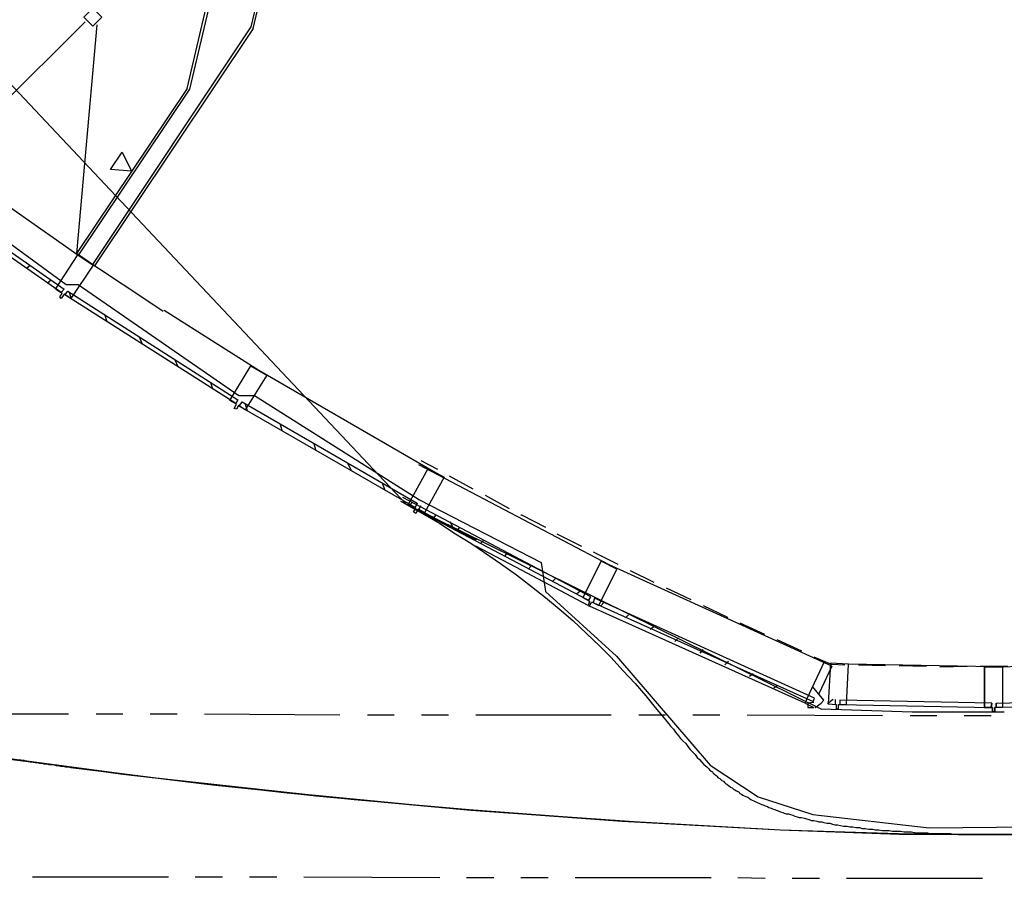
# Model space of a CAD drawing. Header units: feet. Extents: x -79 to 198, y -22 to 181.
# Tile 7 of 256: x 46 to 65, y 7 to 23. Entities that reach past the tile are written whole.
import ezdxf

# ---------------------------------------------------------------- set-up
doc = ezdxf.new("R2010")
doc.units = ezdxf.units.FT
for name, color, linetype in [('A-AREA-UNIDAD', 30, 'CONTINUOUS'), ('A-LINEA', 7, 'CONTINUOUS'), ('A-LINEA-FINA', 9, 'CONTINUOUS')]:
    doc.layers.add(name, color=color, linetype=linetype)

msp = doc.modelspace()

# ---------------------------------------------------------------- linework, layer by layer
at = {"layer": 'A-AREA-UNIDAD'}
msp.add_lwpolyline([(41.2, 22.1689), (47.328, 17.6889), (47.552, 17.6889), (50.512, 15.6444), (50.8, 15.6444), (53.84, 13.7244), (56.08, 12.5689), (56.16, 12.0356), (57.472, 10.8444), (59.2, 8.8356), (60.08, 8.2489), (61.088, 7.9289), (63.232, 7.68), (66.96, 7.7156), (67.44, 7.9644), (73.04, 8.3556), (80.608, 9.6)], dxfattribs=at)
at = {"layer": 'A-LINEA'}
for p, q in [((15.9579, 53.5937), (53.5889, 13.645)), ((49.56, 21.2978), (50.24, 24.2178)), ((50.28, 24.1644), (49.6, 21.2844)), ((51.1467, 24.2044), (50.7333, 22.4311)), ((50.7733, 22.4044), (51.2133, 24.2444)), ((45.1467, 20.0044), (47.68, 22.5244)), ((47.8933, 22.4711), (47.52, 18.2578)), ((50.7333, 22.4311), (47.8133, 18.0578)), ((50.7733, 22.4044), (47.8533, 18.0311)), ((49.56, 21.2978), (47.52, 18.2578)), ((49.6, 21.2844), (47.56, 18.2311)), ((47.8533, 18.0311), (47.52, 18.2578)), ((46.6, 17.9911), (46.6667, 18.0444)), ((47, 17.7111), (47.0533, 17.7778)), ((47.3867, 17.5378), (47.4267, 17.4178)), ((48.04, 17.1244), (48.08, 17.0044)), ((49.1333, 17.2178), (50.88, 16.1111)), ((48.68, 16.7111), (48.7333, 16.5911)), ((49.3333, 16.2978), (49.3867, 16.1778)), ((49.3333, 16.2978), (49.3867, 16.1778)), ((49.9867, 15.8844), (50.0267, 15.7644)), ((49.9867, 15.8844), (50.0267, 15.7644)), ((50.4933, 15.5644), (50.4533, 15.4978)), ((50.52, 15.4444), (50.5733, 15.5244)), ((50.6267, 15.4844), (50.6667, 15.3644)), ((50.6267, 15.4844), (50.6667, 15.3644)), ((51.2667, 15.1244), (51.3067, 15.0044)), ((51.2667, 15.1244), (51.3067, 15.0044)), ((51.8933, 14.7511), (51.9333, 14.6311)), ((51.8933, 14.7511), (51.9333, 14.6311)), ((52.52, 14.3911), (52.5733, 14.2711)), ((52.52, 14.3911), (52.5733, 14.2711)), ((57.3333, 12.5244), (53.8267, 14.3644)), ((53.8667, 14.4444), (54.1733, 14.2844)), ((54.3867, 14.1644), (54.8267, 13.9244)), ((53.16, 14.0178), (53.2, 13.8978)), ((55.0533, 13.8044), (55.4933, 13.5644)), ((57, 11.9378), (53.5333, 13.7644)), ((53.5889, 13.645), (61.2461, 9.8631)), ((53.6533, 13.6178), (53.7067, 13.6711)), ((53.7867, 13.6578), (53.7867, 13.6444)), ((53.8267, 13.5378), (53.8267, 13.5378)), ((54.0933, 13.3778), (54.1467, 13.4444)), ((54.4, 13.3244), (54.4533, 13.2178)), ((54.5333, 13.1511), (54.5867, 13.2178)), ((56.3733, 13.0978), (56.8267, 12.8711)), ((54.9733, 12.9244), (55.0267, 12.9778)), ((55.4133, 12.6844), (55.4667, 12.7511)), ((57.04, 12.7644), (57.4933, 12.5378)), ((61.44, 10.6578), (57.3333, 12.5244)), ((55.8533, 12.4578), (55.9067, 12.5111)), ((57.72, 12.4178), (58.16, 12.2044)), ((56.2933, 12.2178), (56.36, 12.2844)), ((56.7333, 11.9911), (56.8, 12.0444)), ((58.3867, 12.0978), (58.84, 11.8844)), ((57.1733, 11.7644), (57.24, 11.8311)), ((60.9467, 9.9778), (56.9733, 11.7644)), ((57.64, 11.5511), (57.6933, 11.6044)), ((59.7467, 11.4578), (60.2, 11.2444)), ((58.0933, 11.3378), (58.16, 11.3911)), ((58.5467, 11.1111), (58.6133, 11.1778)), ((60.4267, 11.1511), (60.88, 10.9378)), ((59.0133, 10.8978), (59.0667, 10.9644)), ((59.4667, 10.6844), (59.5333, 10.7511)), ((61.1067, 10.8311), (61.4267, 10.6978)), ((59.92, 10.4711), (59.9867, 10.5244)), ((61.44, 10.6578), (61.2, 10.1511)), ((61.4267, 10.6978), (61.68, 10.6844)), ((64.4267, 10.6444), (61.7467, 10.6978)), ((61.9333, 10.6844), (62.4267, 10.6711)), ((62.68, 10.6711), (63.1867, 10.6578)), ((63.4267, 10.6444), (63.9333, 10.6578)), ((64.1733, 10.6578), (64.68, 10.6578)), ((64.4267, 10.6444), (67.1067, 10.6978)), ((60.3733, 10.2578), (60.44, 10.3111)), ((61.4667, 10.0444), (61.36, 9.9644)), ((61.5067, 9.9644), (61.5067, 10.0444)), ((61, 9.8978), (61.1067, 9.8978)), ((64.3867, 9.9778), (64.3733, 9.8978)), ((64.4667, 9.9778), (64.4667, 9.8978)), ((44.88, 9.7778), (47.3733, 9.7778)), ((47.88, 9.7778), (48.3733, 9.7778)), ((48.88, 9.7778), (49.3733, 9.7778)), ((49.88, 9.7778), (52.3733, 9.7644)), ((52.88, 9.7644), (53.3733, 9.7644)), ((53.88, 9.7644), (54.3733, 9.7644)), ((54.88, 9.7644), (57.3733, 9.7644)), ((57.88, 9.7644), (58.3733, 9.7644)), ((58.88, 9.7644), (59.3733, 9.7644)), ((59.88, 9.7644), (62.3733, 9.7511)), ((62.88, 9.7511), (63.3733, 9.7511)), ((63.88, 9.7511), (64.3733, 9.7511)), ((46.7067, 6.7778), (49.2133, 6.7778)), ((49.7067, 6.7778), (50.2133, 6.7778)), ((50.7067, 6.7778), (51.2133, 6.7778)), ((51.7067, 6.7778), (54.2133, 6.7644)), ((54.7067, 6.7644), (55.2133, 6.7644)), ((55.7067, 6.7644), (56.2133, 6.7644)), ((56.7067, 6.7644), (59.2133, 6.7644)), ((59.7067, 6.7644), (60.2133, 6.7511)), ((60.7067, 6.7511), (61.2133, 6.7511)), ((61.7067, 6.7511), (64.2133, 6.7511))]:
    msp.add_line(p, q, dxfattribs=at)
for points in [[(29.2133, 34.6044), (30.6, 32.9778), (33.1867, 30.2178), (35.8667, 27.5511), (38.68, 25.0178), (41.5867, 22.6044), (44.5867, 20.3111), (47.5467, 18.2311)], [(47.9867, 22.6111), (47.82, 22.7778), (47.6533, 22.6111), (47.82, 22.4444), (47.9867, 22.6111)], [(44.2267, 19.7378), (47.2933, 17.6044), (47.24, 17.5378), (44.1867, 19.6711), (44.2267, 19.7378)], [(47.4133, 17.4311), (47.2933, 17.5111), (47.24, 17.4311), (47.2133, 17.4578), (47.2533, 17.5244), (47.1333, 17.6044), (47.5467, 18.2311), (47.8267, 18.0444), (47.4133, 17.4311)], [(49.12, 17.1911), (48.76, 17.4311), (47.5467, 18.2311)], [(47.36, 17.5644), (50.4933, 15.5644), (50.4533, 15.4978), (47.3067, 17.4978), (47.36, 17.5644)], [(49.1333, 17.2178), (50.88, 16.1111), (54.1467, 14.2178)], [(50.6267, 15.3778), (50.5067, 15.4578), (50.4667, 15.3911), (50.4267, 15.4044), (50.4667, 15.4844), (50.3467, 15.5511), (50.7333, 16.1911), (51.0267, 16.0178), (50.6267, 15.3778)], [(50.6267, 15.3778), (50.5067, 15.4578), (50.4667, 15.3911), (50.4267, 15.4044), (50.4667, 15.4844), (50.3467, 15.5511), (50.7333, 16.1911), (51.0267, 16.0178), (50.6267, 15.3778)], [(50.5733, 15.5244), (53.8, 13.6578), (53.76, 13.5778), (50.52, 15.4444), (50.5733, 15.5244)], [(53.9333, 13.4844), (53.8133, 13.5511), (53.7733, 13.4711), (53.7333, 13.4978), (53.7733, 13.5644), (53.64, 13.6444), (54, 14.2978), (54.2933, 14.1378), (53.9333, 13.4844)], [(53.4933, 13.6978), (56.9067, 11.8978), (56.96, 11.8711), (57, 11.9378)], [(53.5867, 13.6444), (53.8933, 13.4711), (54.2133, 13.2844), (54.5067, 13.0978), (54.7867, 12.9244), (55.04, 12.7511), (55.3333, 12.5511), (55.6267, 12.3378), (55.9067, 12.1244), (56.16, 11.9244), (56.4133, 11.7111), (56.6667, 11.4978), (56.92, 11.2578), (57.16, 11.0311), (57.3733, 10.8178), (57.5867, 10.5778), (57.8133, 10.3378), (58.0133, 10.1111), (58.1867, 9.8978), (58.32, 9.7378), (58.4267, 9.6044), (58.4667, 9.5511), (58.52, 9.4978), (58.56, 9.4444), (58.6133, 9.3778), (58.6533, 9.3244), (58.6933, 9.2844), (58.7467, 9.2311), (58.7867, 9.1778), (58.8267, 9.1244), (58.8667, 9.0844), (58.92, 9.0311), (58.96, 8.9778), (59, 8.9378), (59.04, 8.8978), (59.08, 8.8444), (59.1333, 8.8044), (59.1733, 8.7644), (59.1867, 8.7511), (59.2133, 8.7244), (59.24, 8.7111), (59.2533, 8.6844), (59.28, 8.6711), (59.3067, 8.6444), (59.32, 8.6311), (59.3467, 8.6044), (59.3733, 8.5911), (59.3867, 8.5778), (59.4133, 8.5511), (59.44, 8.5378), (59.4667, 8.5111), (59.48, 8.4978), (59.5067, 8.4844), (59.5333, 8.4578), (59.56, 8.4444), (59.5733, 8.4311), (59.6, 8.4178), (59.6267, 8.3911), (59.6533, 8.3778), (59.68, 8.3644), (59.7067, 8.3511), (59.7333, 8.3378), (59.7467, 8.3111), (59.7733, 8.2978), (59.8, 8.2844), (59.8267, 8.2711), (59.8533, 8.2578), (59.8933, 8.2444), (59.92, 8.2178), (59.9467, 8.2044), (59.9733, 8.1911), (60, 8.1778), (60.0267, 8.1644), (60.0533, 8.1511), (60.0933, 8.1378), (60.12, 8.1244), (60.1467, 8.1111), (60.1867, 8.0978), (60.2133, 8.0844), (60.2533, 8.0711), (60.28, 8.0578), (60.32, 8.0444), (60.3467, 8.0311), (60.3867, 8.0178), (60.4133, 8.0044), (60.4533, 7.9911), (60.4933, 7.9778), (60.5333, 7.9644), (60.56, 7.9511), (60.6, 7.9378), (60.64, 7.9378), (60.68, 7.9244), (60.72, 7.9111), (60.76, 7.8978), (60.8, 7.8844), (60.84, 7.8711), (60.88, 7.8711), (60.9333, 7.8578), (60.9733, 7.8444), (61.0133, 7.8311), (61.0667, 7.8178), (61.1067, 7.8178), (61.16, 7.8044), (61.2, 7.7911), (61.2533, 7.7911), (61.2933, 7.7778), (61.3467, 7.7644), (61.4, 7.7644), (61.4533, 7.7511), (61.4933, 7.7378), (61.5467, 7.7378), (61.6, 7.7244), (61.6533, 7.7111), (61.72, 7.7111), (61.7733, 7.6978), (61.8267, 7.6978), (61.88, 7.6844), (61.9467, 7.6844), (62, 7.6711), (62.0533, 7.6711), (62.12, 7.6578), (62.1867, 7.6578), (62.24, 7.6444), (62.3067, 7.6444), (62.3733, 7.6311), (62.44, 7.6311), (62.4933, 7.6311), (62.56, 7.6178), (62.6267, 7.6178), (62.7067, 7.6178), (62.7733, 7.6044), (62.84, 7.6044), (62.9067, 7.6044), (62.9867, 7.5911), (63.0533, 7.5911), (63.0933, 7.5911), (63.1333, 7.5911), (63.1733, 7.5911), (63.2, 7.5911), (63.24, 7.5778), (63.28, 7.5778), (63.32, 7.5778), (63.36, 7.5778), (63.4, 7.5778), (63.44, 7.5778), (63.48, 7.5778), (63.52, 7.5778), (63.5467, 7.5778), (63.5867, 7.5778), (63.6267, 7.5778), (63.68, 7.5644), (63.72, 7.5644), (63.76, 7.5644), (63.8, 7.5644), (63.84, 7.5644), (63.88, 7.5644), (63.92, 7.5644), (63.96, 7.5644), (64, 7.5644), (64.0533, 7.5644), (64.0933, 7.5644), (64.1333, 7.5644), (64.1733, 7.5644), (64.2267, 7.5644), (64.2667, 7.5644), (64.3067, 7.5644), (64.36, 7.5644), (64.4, 7.5644), (64.44, 7.5644), (64.4933, 7.5644), (64.5333, 7.5644), (64.5867, 7.5644), (64.6267, 7.5644)], [(54.8933, 12.9778), (53.8267, 13.5378), (53.8667, 13.6178)], [(55.7067, 13.4444), (55.72, 13.4444), (56.16, 13.2178)], [(56.9467, 11.7778), (55.6133, 12.4844), (54.88, 12.8711)], [(56.8533, 11.9244), (56.9733, 11.8578), (56.9467, 11.7778), (56.9733, 11.7644), (57.0133, 11.8444), (57.1467, 11.7778), (57.48, 12.4444), (57.1867, 12.5911), (56.8533, 11.9244)], [(61.12, 10.0711), (57.0667, 11.9111), (57.04, 11.8311), (57.12, 11.7911), (61.0933, 10.0044), (61.12, 10.0711)], [(59.0667, 11.7778), (59.5067, 11.5644), (59.52, 11.5511)], [(61.3067, 10.7511), (60.9733, 10.0444), (60.9467, 9.9778), (61.1067, 9.8978)], [(61.3733, 9.9644), (61.52, 9.9511), (61.52, 9.8711), (61.56, 9.8711), (61.56, 9.9511), (61.7067, 9.9511), (61.7467, 10.6978), (61.4133, 10.7111), (61.3733, 9.9644)], [(64.5867, 9.8978), (64.44, 9.8978), (64.44, 9.8178), (64.4, 9.8178), (64.4, 9.8978), (64.2533, 9.8978), (64.2533, 10.6444), (64.5867, 10.6444), (64.5867, 9.8978)], [(64.2533, 10.6444), (64.2533, 9.8978), (64.4, 9.8978), (64.4, 9.8178), (64.44, 9.8178), (64.44, 9.8978)], [(61.1333, 9.8978), (61.24, 9.9778), (61.2933, 10.0311), (61.08, 10.2844)], [(61.1067, 9.9911), (61, 9.9778), (61, 9.8978)], [(64.3867, 9.9778), (61.5867, 10.0311), (61.5867, 9.9511), (64.3733, 9.8978), (64.3867, 9.9778)], [(64.4667, 9.9778), (67.2533, 10.0444), (67.2533, 9.9511), (64.4667, 9.8978), (64.4667, 9.9778)], [(61.24, 9.8711), (62.92, 9.8178), (64.6133, 9.8178)], [(45.36, 9.0844), (48.3733, 8.6711), (51.4, 8.3244), (54.4267, 8.0444), (57.4667, 7.8178), (60.4933, 7.6444), (62.64, 7.5778), (64.7867, 7.5511), (66.9333, 7.5911), (69.08, 7.6844), (71.2267, 7.8311), (73.36, 8.0311), (75.4933, 8.2844)], [(45.9067, 9.0044), (48.8133, 8.6178), (51.7333, 8.2978), (54.6533, 8.0178), (57.5733, 7.8044), (60.4933, 7.6444), (62.68, 7.5644), (64.8533, 7.5511), (67.04, 7.5778), (69.2133, 7.6578), (71.3867, 7.7911), (73.56, 7.9778), (75.7333, 8.2044)], [(45.9067, 9.0044), (48.8133, 8.6178), (51.7333, 8.2978), (54.6533, 8.0178), (57.5733, 7.8044), (60.4933, 7.6444), (62.68, 7.5644), (64.8533, 7.5511), (67.04, 7.5778), (69.2133, 7.6578), (71.3867, 7.7911), (73.56, 7.9778), (75.7333, 8.2044)], [(46.24, 8.9511), (49.08, 8.5911), (51.9333, 8.2711), (54.7867, 8.0044), (57.64, 7.8044), (60.4933, 7.6444), (62.6667, 7.5778), (64.8267, 7.5511), (66.9867, 7.5911), (69.1467, 7.6711), (71.3067, 7.8044), (73.4533, 8.0044), (75.6133, 8.2444)], [(46.4667, 8.9378), (46.5067, 8.9244), (46.5467, 8.9244), (46.5867, 8.9111), (46.6267, 8.9111), (46.6667, 8.8978), (46.7067, 8.8978), (46.76, 8.8844), (46.8, 8.8844), (46.84, 8.8711), (46.88, 8.8711), (46.92, 8.8578), (46.9733, 8.8578), (47.0133, 8.8444), (47.0533, 8.8444), (47.0933, 8.8444), (47.1467, 8.8311), (47.1867, 8.8311), (47.2267, 8.8178), (47.28, 8.8178), (47.32, 8.8044), (47.3733, 8.8044), (47.4133, 8.7911), (50.0267, 8.4711), (52.64, 8.2044), (55.2533, 7.9778), (57.88, 7.7911), (60.4933, 7.6444), (62.5467, 7.5778), (64.6, 7.5644), (66.6533, 7.5911)]]:
    msp.add_lwpolyline(points, dxfattribs=at)
at = {"layer": 'A-LINEA-FINA'}
msp.add_lwpolyline([(48.1467, 19.8044), (48.36, 20.1244), (48.5333, 19.7778), (48.1467, 19.8044), (48.1467, 19.8044)], dxfattribs=at)

doc.saveas('drawing.dxf')
